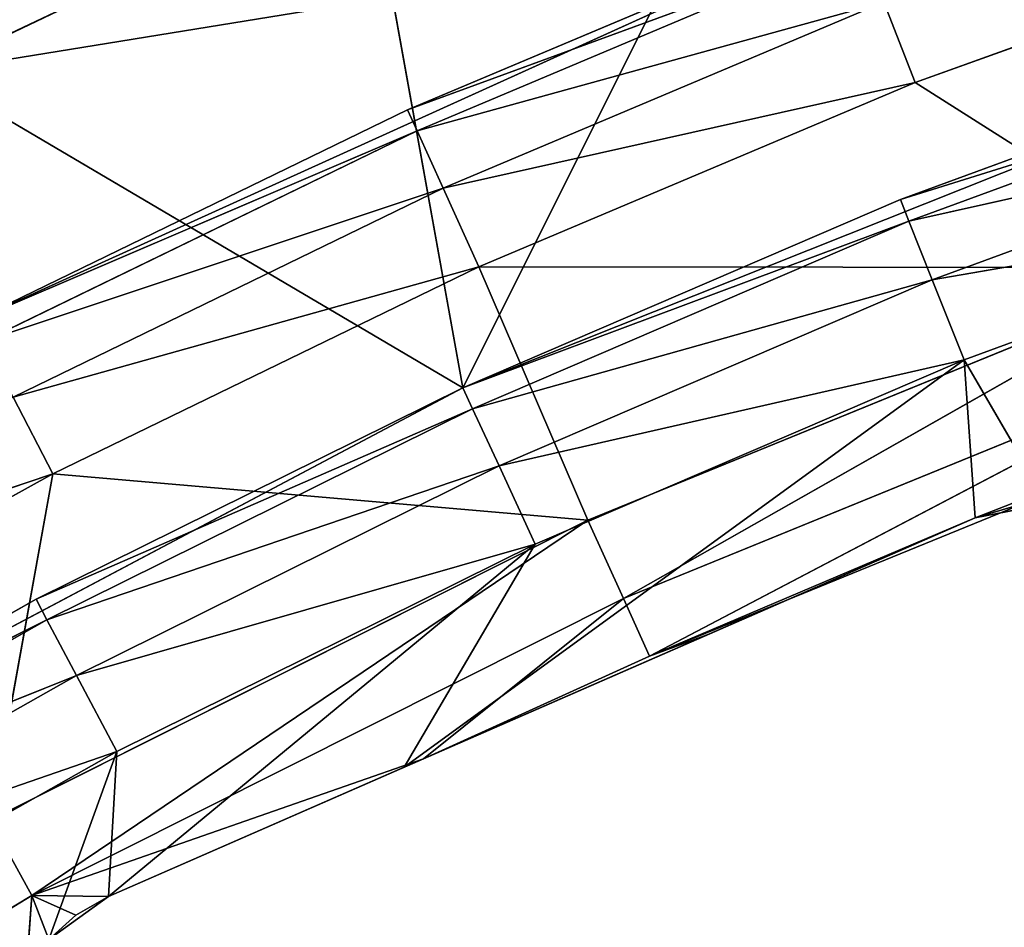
# Model space of a CAD drawing. Extents: x 0 to 110, y -110 to 0.
# Tile 173 of 256: x 31.02 to 36.73, y -11.84 to -6.58. Entities that reach past the tile are written whole.
import ezdxf

# ---------------------------------------------------------------- set-up
doc = ezdxf.new("R2010")
doc.units = 0
doc.header["$LTSCALE"] = 25.4
doc.layers.get('0').update_dxf_attribs({"color": 13, "linetype": 'CONTINUOUS'})

# ---------------------------------------------------------------- blocks, each defined once
blk = doc.blocks.new('REFLECTOR-LED-GU10-ES111-D')
at = {"color": 18}
for p, q in [((31.5796, 56, 10.8244), (28.9645, 55.866, 11.7287)), ((31.5796, 56, 10.8244), (28.9645, 55.866, 11.7287)), ((31.5796, 56, 10.8244), (29.2223, 56, 12.1571)), ((31.5796, 56, 10.8244), (29.2223, 56, 12.1571)), ((31.5796, 56, 10.8244), (31.1845, 56, 11.9151)), ((31.1845, 56, 11.9151), (31.5304, 56, 11.6644)), ((31.5796, 56, 10.8244), (31.1845, 56, 11.9151)), ((31.1845, 56, 11.9151), (31.5304, 56, 11.6644)), ((31.1845, 56, 11.9151), (31.341, 49.3083, 11.7732)), ((31.1845, 56, 11.9151), (31.341, 49.3083, 11.7732)), ((31.5304, 56, 11.6644), (31.341, 49.3083, 11.7732)), ((31.5304, 56, 11.6644), (31.341, 49.3083, 11.7732)), ((31.5796, 56, 10.8244), (31.3454, 55.866, 10.3826)), ((31.5796, 56, 10.8244), (31.3454, 55.866, 10.3826)), ((34.0055, 56, 9.6212), (31.3454, 55.866, 10.3826)), ((34.0055, 56, 9.6212), (31.3454, 55.866, 10.3826)), ((34.0055, 56, 9.6212), (31.5304, 56, 11.6644)), ((31.5304, 56, 11.6644), (33.2449, 56, 10.9156)), ((34.0055, 56, 9.6212), (31.5304, 56, 11.6644)), ((31.5796, 56, 10.8244), (31.5304, 56, 11.6644)), ((31.5796, 56, 10.8244), (31.5304, 56, 11.6644)), ((31.5304, 49.3031, 11.6644), (31.5304, 56, 11.6644)), ((31.5304, 56, 11.6644), (33.2449, 56, 10.9156)), ((31.5304, 49.3031, 11.6644), (31.5304, 56, 11.6644)), ((31.5304, 49.3031, 11.6644), (33.2449, 56, 10.9156)), ((31.5304, 49.3031, 11.6644), (33.2449, 56, 10.9156)), ((34.0055, 56, 9.6212), (31.5796, 56, 10.8244)), ((34.0055, 56, 9.6212), (31.5796, 56, 10.8244)), ((36.4931, 56, 8.5512), (33.2449, 56, 10.9156)), ((33.2449, 56, 10.9156), (36.557, 56, 9.4692)), ((36.4931, 56, 8.5512), (33.2449, 56, 10.9156)), ((34.0055, 56, 9.6212), (33.2449, 56, 10.9156)), ((34.0055, 56, 9.6212), (33.2449, 56, 10.9156)), ((33.357, 49.466, 10.8667), (33.2449, 56, 10.9156)), ((33.357, 49.466, 10.8667), (33.2449, 56, 10.9156)), ((35.0174, 49.5482, 10.1415), (33.2449, 56, 10.9156)), ((35.0174, 49.5482, 10.1415), (33.2449, 56, 10.9156)), ((33.2449, 56, 10.9156), (36.557, 56, 9.4692)), ((34.0055, 56, 9.6212), (33.7956, 55.866, 9.1674)), ((34.0055, 56, 9.6212), (33.7956, 55.866, 9.1674)), ((36.4931, 56, 8.5512), (33.7956, 55.866, 9.1674)), ((36.4931, 56, 8.5512), (33.7956, 55.866, 9.1674)), ((36.4931, 56, 8.5512), (34.0055, 56, 9.6212)), ((36.4931, 56, 8.5512), (34.0055, 56, 9.6212)), ((35.0174, 49.5482, 10.1415), (36.557, 56, 9.4692)), ((35.0174, 49.5482, 10.1415), (36.557, 56, 9.4692)), ((35.788, 49.5461, 9.805), (36.557, 56, 9.4692)), ((35.788, 49.5461, 9.805), (36.557, 56, 9.4692)), ((36.4931, 56, 8.5512), (36.308, 55.866, 8.0867)), ((36.4931, 56, 8.5512), (36.308, 55.866, 8.0867)), ((39.0349, 56, 7.6173), (36.308, 55.866, 8.0867)), ((39.0349, 56, 7.6173), (36.308, 55.866, 8.0867)), ((36.9772, 56, 9.3858), (36.4931, 56, 8.5512)), ((36.4931, 56, 8.5512), (36.557, 56, 9.4692)), ((36.9772, 56, 9.3858), (36.4931, 56, 8.5512)), ((39.0349, 56, 7.6173), (36.4931, 56, 8.5512)), ((36.4931, 56, 8.5512), (36.557, 56, 9.4692)), ((39.0349, 56, 7.6173), (36.4931, 56, 8.5512)), ((36.557, 56, 9.4692), (36.9772, 56, 9.3858)), ((36.557, 49.517, 9.4692), (36.557, 56, 9.4692)), ((36.557, 56, 9.4692), (36.9772, 56, 9.3858)), ((36.557, 56, 9.4692), (36.7844, 49.5578, 9.4006)), ((36.557, 56, 9.4692), (36.7844, 49.5578, 9.4006)), ((36.557, 49.517, 9.4692), (36.557, 56, 9.4692)), ((31.3454, 55.866, 10.3826), (28.7758, 55.5, 11.4151)), ((31.3454, 55.866, 10.3826), (28.7758, 55.5, 11.4151)), ((31.3454, 55.866, 10.3826), (28.9645, 55.866, 11.7287)), ((31.3454, 55.866, 10.3826), (28.9645, 55.866, 11.7287)), ((31.3454, 55.866, 10.3826), (31.1739, 55.5, 10.0593)), ((31.3454, 55.866, 10.3826), (31.1739, 55.5, 10.0593)), ((33.7956, 55.866, 9.1674), (31.1739, 55.5, 10.0593)), ((33.7956, 55.866, 9.1674), (31.1739, 55.5, 10.0593)), ((33.7956, 55.866, 9.1674), (31.3454, 55.866, 10.3826)), ((33.7956, 55.866, 9.1674), (31.3454, 55.866, 10.3826)), ((33.7956, 55.866, 9.1674), (33.6419, 55.5, 8.8352)), ((33.7956, 55.866, 9.1674), (33.6419, 55.5, 8.8352)), ((36.308, 55.866, 8.0867), (33.6419, 55.5, 8.8352)), ((36.308, 55.866, 8.0867), (33.6419, 55.5, 8.8352)), ((36.308, 55.866, 8.0867), (33.7956, 55.866, 9.1674)), ((36.308, 55.866, 8.0867), (33.7956, 55.866, 9.1674)), ((36.308, 55.866, 8.0867), (36.1725, 55.5, 7.7466)), ((36.308, 55.866, 8.0867), (36.1725, 55.5, 7.7466)), ((38.8753, 55.866, 7.1435), (36.1725, 55.5, 7.7466)), ((38.8753, 55.866, 7.1435), (36.1725, 55.5, 7.7466)), ((38.8753, 55.866, 7.1435), (36.308, 55.866, 8.0867)), ((38.8753, 55.866, 7.1435), (36.308, 55.866, 8.0867)), ((31.1739, 55.5, 10.0593), (28.7068, 55, 11.3003)), ((31.1739, 55.5, 10.0593), (28.7068, 55, 11.3003)), ((28.7758, 55.5, 11.4151), (31.1739, 55.5, 10.0593)), ((28.7758, 55.5, 11.4151), (31.1739, 55.5, 10.0593)), ((31.1739, 55.5, 10.0593), (31.1112, 55, 9.9409)), ((31.1739, 55.5, 10.0593), (31.1112, 55, 9.9409)), ((33.6419, 55.5, 8.8352), (31.1112, 55, 9.9409)), ((33.6419, 55.5, 8.8352), (31.1112, 55, 9.9409)), ((31.1739, 55.5, 10.0593), (33.6419, 55.5, 8.8352)), ((31.1739, 55.5, 10.0593), (33.6419, 55.5, 8.8352)), ((33.6419, 55.5, 8.8352), (33.5857, 55, 8.7137)), ((33.6419, 55.5, 8.8352), (33.5857, 55, 8.7137)), ((36.1725, 55.5, 7.7466), (33.5857, 55, 8.7137)), ((36.1725, 55.5, 7.7466), (33.5857, 55, 8.7137)), ((33.6419, 55.5, 8.8352), (36.1725, 55.5, 7.7466)), ((33.6419, 55.5, 8.8352), (36.1725, 55.5, 7.7466)), ((36.1725, 55.5, 7.7466), (36.123, 55, 7.6222)), ((36.1725, 55.5, 7.7466), (36.123, 55, 7.6222)), ((38.7584, 55.5, 6.7967), (36.123, 55, 7.6222)), ((38.7584, 55.5, 6.7967), (36.123, 55, 7.6222)), ((36.1725, 55.5, 7.7466), (38.7584, 55.5, 6.7967)), ((36.1725, 55.5, 7.7466), (38.7584, 55.5, 6.7967)), ((28.7068, 55, 11.3003), (31.1112, 55, 9.9409)), ((31.1112, 55, 9.9409), (28.7068, 51, 11.3003)), ((31.1112, 55, 9.9409), (28.7068, 51, 11.3003)), ((28.7068, 55, 11.3003), (31.1112, 55, 9.9409)), ((31.1112, 55, 9.9409), (33.5857, 51, 8.7137)), ((31.1112, 55, 9.9409), (33.5857, 51, 8.7137)), ((31.1112, 55, 9.9409), (33.5857, 55, 8.7137)), ((31.1112, 55, 9.9409), (33.5857, 55, 8.7137)), ((33.5857, 55, 8.7137), (33.5857, 51, 8.7137)), ((33.5857, 55, 8.7137), (33.5857, 51, 8.7137)), ((33.5857, 55, 8.7137), (38.7156, 51, 6.6697)), ((33.5857, 55, 8.7137), (36.123, 55, 7.6222)), ((33.5857, 55, 8.7137), (38.7156, 51, 6.6697)), ((33.5857, 55, 8.7137), (36.123, 55, 7.6222)), ((36.123, 55, 7.6222), (38.7156, 51, 6.6697)), ((36.123, 55, 7.6222), (38.7156, 51, 6.6697)), ((36.123, 55, 7.6222), (38.7156, 55, 6.6697)), ((36.123, 55, 7.6222), (38.7156, 55, 6.6697)), ((28.7068, 51, 11.3003), (33.5857, 51, 8.7137)), ((28.7068, 51, 11.3003), (33.5857, 51, 8.7137)), ((33.5857, 51, 8.7137), (30.4845, 51, 6.8856)), ((33.0362, 51, 5.6685), (30.4845, 51, 6.8856)), ((33.5857, 51, 8.7137), (30.4845, 51, 6.8856)), ((33.0362, 51, 5.6685), (30.4845, 51, 6.8856)), ((33.0362, 51, 5.6685), (33.5857, 51, 8.7137)), ((33.0362, 51, 5.6685), (33.5857, 51, 8.7137)), ((35.6481, 51, 4.5867), (33.5857, 51, 8.7137)), ((33.5857, 51, 8.7137), (38.7156, 51, 6.6697)), ((35.6481, 51, 4.5867), (33.5857, 51, 8.7137)), ((33.5857, 51, 8.7137), (38.7156, 51, 6.6697)), ((31.0546, 49.5041, 12.0985), (31.0859, 49.134, 11.6599)), ((31.0546, 49.5041, 12.0985), (31.0859, 49.134, 11.6599)), ((35.0174, 49.5482, 10.1415), (33.357, 49.466, 10.8667)), ((35.0174, 49.5482, 10.1415), (33.357, 49.466, 10.8667)), ((34.6678, 49.5, 10.2702), (35.0174, 49.5482, 10.1415)), ((34.6678, 49.5, 10.2702), (35.0174, 49.5482, 10.1415)), ((34.6678, 49.5, 10.2702), (36.557, 49.517, 9.4692)), ((34.6678, 49.5, 10.2702), (36.557, 49.517, 9.4692)), ((36.557, 49.517, 9.4692), (35.0174, 49.5482, 10.1415)), ((36.557, 49.517, 9.4692), (35.0174, 49.5482, 10.1415)), ((35.788, 49.5461, 9.805), (35.0174, 49.5482, 10.1415)), ((35.788, 49.5461, 9.805), (35.0174, 49.5482, 10.1415)), ((36.557, 49.517, 9.4692), (35.788, 49.5461, 9.805)), ((36.557, 49.517, 9.4692), (35.788, 49.5461, 9.805)), ((36.7844, 49.5578, 9.4006), (36.557, 49.517, 9.4692)), ((36.7844, 49.5578, 9.4006), (36.557, 49.517, 9.4692)), ((38.1952, 49.5, 8.8292), (36.557, 49.517, 9.4692)), ((38.1952, 49.5, 8.8292), (36.557, 49.517, 9.4692)), ((31.0859, 49.134, 11.6599), (33.357, 49.466, 10.8667)), ((31.0859, 49.134, 11.6599), (33.357, 49.466, 10.8667)), ((33.357, 49.466, 10.8667), (31.5304, 49.3031, 11.6644)), ((33.357, 49.466, 10.8667), (31.5304, 49.3031, 11.6644)), ((34.6678, 49.5, 10.2702), (33.357, 49.466, 10.8667)), ((34.6678, 49.5, 10.2702), (33.357, 49.466, 10.8667)), ((34.5164, 49.134, 9.937), (33.357, 49.466, 10.8667)), ((34.5164, 49.134, 9.937), (33.357, 49.466, 10.8667)), ((34.5164, 49.134, 9.937), (34.6678, 49.5, 10.2702)), ((34.5164, 49.134, 9.937), (34.6678, 49.5, 10.2702)), ((38.07, 49.134, 8.4852), (34.6678, 49.5, 10.2702)), ((38.07, 49.134, 8.4852), (34.6678, 49.5, 10.2702)), ((38.1952, 49.5, 8.8292), (34.6678, 49.5, 10.2702)), ((38.1952, 49.5, 8.8292), (34.6678, 49.5, 10.2702)), ((31.0859, 49.134, 11.6599), (31.1845, 49.3632, 11.9151)), ((31.0859, 49.134, 11.6599), (31.1845, 49.3632, 11.9151)), ((31.341, 49.3083, 11.7732), (31.1845, 49.3632, 11.9151)), ((31.341, 49.3083, 11.7732), (31.1845, 49.3632, 11.9151)), ((31.341, 49.3083, 11.7732), (31.0859, 49.134, 11.6599)), ((31.341, 49.3083, 11.7732), (31.0859, 49.134, 11.6599)), ((31.5304, 49.3031, 11.6644), (31.0859, 49.134, 11.6599)), ((31.5304, 49.3031, 11.6644), (31.0859, 49.134, 11.6599)), ((31.5304, 49.3031, 11.6644), (31.341, 49.3083, 11.7732)), ((31.5304, 49.3031, 11.6644), (31.341, 49.3083, 11.7732)), ((27.7993, 49.134, 13.6434), (31.0859, 49.134, 11.6599)), ((27.7993, 49.134, 13.6434), (31.0859, 49.134, 11.6599)), ((30.8444, 49, 11.2221), (31.0859, 49.134, 11.6599)), ((30.8444, 49, 11.2221), (31.0859, 49.134, 11.6599)), ((31.0859, 49.134, 11.6599), (34.5164, 49.134, 9.937)), ((34.3095, 49, 9.4819), (31.0859, 49.134, 11.6599)), ((34.3095, 49, 9.4819), (31.0859, 49.134, 11.6599)), ((31.0859, 49.134, 11.6599), (34.5164, 49.134, 9.937)), ((34.3095, 49, 9.4819), (34.5164, 49.134, 9.937)), ((34.3095, 49, 9.4819), (34.5164, 49.134, 9.937)), ((37.899, 49, 8.0154), (34.5164, 49.134, 9.937)), ((37.899, 49, 8.0154), (34.5164, 49.134, 9.937)), ((38.07, 49.134, 8.4852), (34.5164, 49.134, 9.937)), ((38.07, 49.134, 8.4852), (34.5164, 49.134, 9.937)), ((31.2076, 49, 9.2126), (28.5506, 48.866, 10.113)), ((31.2076, 49, 9.2126), (28.5506, 48.866, 10.113)), ((28.8044, 49, 10.5438), (31.2076, 49, 9.2126)), ((28.8044, 49, 10.5438), (31.2076, 49, 9.2126)), ((30.8444, 49, 11.2221), (31.2076, 49, 9.2126)), ((34.3095, 49, 9.4819), (30.8444, 49, 11.2221)), ((30.8444, 49, 11.2221), (31.2076, 49, 9.2126)), ((34.3095, 49, 9.4819), (30.8444, 49, 11.2221)), ((33.6782, 49, 8.0112), (30.9771, 48.866, 8.769)), ((33.6782, 49, 8.0112), (30.9771, 48.866, 8.769)), ((31.2076, 49, 9.2126), (30.9771, 48.866, 8.769)), ((31.2076, 49, 9.2126), (30.9771, 48.866, 8.769)), ((31.2076, 49, 9.2126), (34.3095, 49, 9.4819)), ((31.2076, 49, 9.2126), (34.3095, 49, 9.4819)), ((31.2076, 49, 9.2126), (33.6782, 49, 8.0112)), ((31.2076, 49, 9.2126), (33.6782, 49, 8.0112)), ((36.2093, 49, 6.9431), (33.4716, 48.866, 7.5559)), ((36.2093, 49, 6.9431), (33.4716, 48.866, 7.5559)), ((33.6782, 49, 8.0112), (33.4716, 48.866, 7.5559)), ((33.6782, 49, 8.0112), (33.4716, 48.866, 7.5559)), ((33.6782, 49, 8.0112), (34.3095, 49, 9.4819)), ((33.6782, 49, 8.0112), (34.3095, 49, 9.4819)), ((33.6782, 49, 8.0112), (37.899, 49, 8.0154)), ((33.6782, 49, 8.0112), (36.2093, 49, 6.9431)), ((33.6782, 49, 8.0112), (37.899, 49, 8.0154)), ((33.6782, 49, 8.0112), (36.2093, 49, 6.9431)), ((37.899, 49, 8.0154), (34.3095, 49, 9.4819)), ((37.899, 49, 8.0154), (34.3095, 49, 9.4819)), ((36.2093, 49, 6.9431), (36.0272, 48.866, 6.4774)), ((36.2093, 49, 6.9431), (36.0272, 48.866, 6.4774)), ((36.2093, 49, 6.9431), (37.899, 49, 8.0154)), ((36.2093, 49, 6.9431), (37.899, 49, 8.0154)), ((36.2093, 49, 6.9431), (38.7936, 49, 6.0111)), ((36.2093, 49, 6.9431), (38.7936, 49, 6.0111)), ((33.4716, 48.866, 7.5559), (30.8083, 48.5, 8.4442)), ((33.4716, 48.866, 7.5559), (30.8083, 48.5, 8.4442)), ((30.9771, 48.866, 8.769), (33.4716, 48.866, 7.5559)), ((30.9771, 48.866, 8.769), (33.4716, 48.866, 7.5559)), ((36.0272, 48.866, 6.4774), (33.3204, 48.5, 7.2226)), ((36.0272, 48.866, 6.4774), (33.3204, 48.5, 7.2226)), ((33.4716, 48.866, 7.5559), (33.3204, 48.5, 7.2226)), ((33.4716, 48.866, 7.5559), (33.3204, 48.5, 7.2226)), ((33.4716, 48.866, 7.5559), (36.0272, 48.866, 6.4774)), ((33.4716, 48.866, 7.5559), (36.0272, 48.866, 6.4774)), ((33.3204, 48.5, 7.2226), (30.7465, 48, 8.3253)), ((33.3204, 48.5, 7.2226), (30.7465, 48, 8.3253)), ((30.8083, 48.5, 8.4442), (33.3204, 48.5, 7.2226)), ((30.8083, 48.5, 8.4442), (33.3204, 48.5, 7.2226)), ((35.8939, 48.5, 6.1365), (33.265, 48, 7.1006)), ((35.8939, 48.5, 6.1365), (33.265, 48, 7.1006)), ((33.3204, 48.5, 7.2226), (33.265, 48, 7.1006)), ((33.3204, 48.5, 7.2226), (33.265, 48, 7.1006)), ((33.3204, 48.5, 7.2226), (35.8939, 48.5, 6.1365)), ((33.3204, 48.5, 7.2226), (35.8939, 48.5, 6.1365)), ((33.265, 48, 7.1006), (30.7465, 42, 8.3253)), ((33.265, 48, 7.1006), (30.7465, 48, 8.3253)), ((33.265, 48, 7.1006), (30.7465, 42, 8.3253)), ((33.265, 48, 7.1006), (30.7465, 48, 8.3253)), ((35.8452, 48, 6.0117), (33.265, 48, 7.1006)), ((33.265, 48, 7.1006), (35.8452, 42, 6.0117)), ((33.265, 48, 7.1006), (35.8452, 42, 6.0117)), ((35.8452, 48, 6.0117), (33.265, 48, 7.1006)), ((27.5, 42, 7.3686), (35.8452, 42, 6.0117)), ((27.5, 42, 7.3686), (35.8452, 42, 6.0117)), ((30.7465, 42, 8.3253), (35.8452, 42, 6.0117)), ((30.7465, 42, 8.3253), (35.8452, 42, 6.0117))]:
    blk.add_line(p, q, dxfattribs=at)
mesh = blk.add_polyface(dxfattribs=at)
corners = [(29.2223, 56, 12.1571), (31.5796, 56, 10.8244), (28.9645, 55.866, 11.7287)]
mesh.append_faces([[corners[k] for k in face] for face in [(0, 1, 2)]], dxfattribs={"color": 18})
mesh = blk.add_polyface(dxfattribs=at)
corners = [(28.9645, 55.866, 11.7287), (31.5796, 56, 10.8244), (31.3454, 55.866, 10.3826)]
mesh.append_faces([[corners[k] for k in face] for face in [(0, 1, 2)]], dxfattribs={"color": 18})
mesh = blk.add_polyface(dxfattribs=at)
corners = [(29.2223, 56, 12.1571), (31.1845, 56, 11.9151), (31.5796, 56, 10.8244)]
mesh.append_faces([[corners[k] for k in face] for face in [(0, 1, 2)]], dxfattribs={"color": 18})
mesh = blk.add_polyface(dxfattribs=at)
corners = [(31.1845, 56, 11.9151), (31.5304, 56, 11.6644), (31.5796, 56, 10.8244)]
mesh.append_faces([[corners[k] for k in face] for face in [(0, 1, 2)]], dxfattribs={"color": 18})
mesh = blk.add_polyface(dxfattribs=at)
corners = [(31.5304, 56, 11.6644), (31.1845, 56, 11.9151), (31.341, 49.3083, 11.7732)]
mesh.append_faces([[corners[k] for k in face] for face in [(0, 1, 2)]], dxfattribs={"color": 18})
mesh = blk.add_polyface(dxfattribs=at)
corners = [(31.341, 49.3083, 11.7732), (31.1845, 56, 11.9151), (31.1845, 49.3632, 11.9151)]
mesh.append_faces([[corners[k] for k in face] for face in [(0, 1, 2)]], dxfattribs={"color": 18})
mesh = blk.add_polyface(dxfattribs=at)
corners = [(31.5304, 56, 11.6644), (31.341, 49.3083, 11.7732), (31.5304, 49.3031, 11.6644)]
mesh.append_faces([[corners[k] for k in face] for face in [(0, 1, 2)]], dxfattribs={"color": 18})
mesh = blk.add_polyface(dxfattribs=at)
corners = [(31.5796, 56, 10.8244), (34.0055, 56, 9.6212), (31.3454, 55.866, 10.3826)]
mesh.append_faces([[corners[k] for k in face] for face in [(0, 1, 2)]], dxfattribs={"color": 18})
mesh = blk.add_polyface(dxfattribs=at)
corners = [(31.3454, 55.866, 10.3826), (34.0055, 56, 9.6212), (33.7956, 55.866, 9.1674)]
mesh.append_faces([[corners[k] for k in face] for face in [(0, 1, 2)]], dxfattribs={"color": 18})
mesh = blk.add_polyface(dxfattribs=at)
corners = [(31.5304, 56, 11.6644), (33.2449, 56, 10.9156), (34.0055, 56, 9.6212)]
mesh.append_faces([[corners[k] for k in face] for face in [(0, 1, 2)]], dxfattribs={"color": 18})
mesh = blk.add_polyface(dxfattribs=at)
corners = [(31.5304, 56, 11.6644), (34.0055, 56, 9.6212), (31.5796, 56, 10.8244)]
mesh.append_faces([[corners[k] for k in face] for face in [(0, 1, 2)]], dxfattribs={"color": 18})
mesh = blk.add_polyface(dxfattribs=at)
corners = [(33.2449, 56, 10.9156), (31.5304, 56, 11.6644), (31.5304, 49.3031, 11.6644)]
mesh.append_faces([[corners[k] for k in face] for face in [(0, 1, 2)]], dxfattribs={"color": 18})
mesh = blk.add_polyface(dxfattribs=at)
corners = [(33.357, 49.466, 10.8667), (33.2449, 56, 10.9156), (31.5304, 49.3031, 11.6644)]
mesh.append_faces([[corners[k] for k in face] for face in [(0, 1, 2)]], dxfattribs={"color": 18})
mesh = blk.add_polyface(dxfattribs=at)
corners = [(33.2449, 56, 10.9156), (36.557, 56, 9.4692), (36.4931, 56, 8.5512)]
mesh.append_faces([[corners[k] for k in face] for face in [(0, 1, 2)]], dxfattribs={"color": 18})
mesh = blk.add_polyface(dxfattribs=at)
corners = [(33.2449, 56, 10.9156), (36.4931, 56, 8.5512), (34.0055, 56, 9.6212)]
mesh.append_faces([[corners[k] for k in face] for face in [(0, 1, 2)]], dxfattribs={"color": 18})
mesh = blk.add_polyface(dxfattribs=at)
corners = [(35.0174, 49.5482, 10.1415), (33.2449, 56, 10.9156), (33.357, 49.466, 10.8667)]
mesh.append_faces([[corners[k] for k in face] for face in [(0, 1, 2)]], dxfattribs={"color": 18})
mesh = blk.add_polyface(dxfattribs=at)
corners = [(36.557, 56, 9.4692), (33.2449, 56, 10.9156), (35.0174, 49.5482, 10.1415)]
mesh.append_faces([[corners[k] for k in face] for face in [(0, 1, 2)]], dxfattribs={"color": 18})
mesh = blk.add_polyface(dxfattribs=at)
corners = [(34.0055, 56, 9.6212), (36.4931, 56, 8.5512), (33.7956, 55.866, 9.1674)]
mesh.append_faces([[corners[k] for k in face] for face in [(0, 1, 2)]], dxfattribs={"color": 18})
mesh = blk.add_polyface(dxfattribs=at)
corners = [(33.7956, 55.866, 9.1674), (36.4931, 56, 8.5512), (36.308, 55.866, 8.0867)]
mesh.append_faces([[corners[k] for k in face] for face in [(0, 1, 2)]], dxfattribs={"color": 18})
mesh = blk.add_polyface(dxfattribs=at)
corners = [(36.557, 56, 9.4692), (35.0174, 49.5482, 10.1415), (35.788, 49.5461, 9.805)]
mesh.append_faces([[corners[k] for k in face] for face in [(0, 1, 2)]], dxfattribs={"color": 18})
mesh = blk.add_polyface(dxfattribs=at)
corners = [(36.557, 56, 9.4692), (35.788, 49.5461, 9.805), (36.557, 49.517, 9.4692)]
mesh.append_faces([[corners[k] for k in face] for face in [(0, 1, 2)]], dxfattribs={"color": 18})
mesh = blk.add_polyface(dxfattribs=at)
corners = [(36.4931, 56, 8.5512), (39.0349, 56, 7.6173), (36.308, 55.866, 8.0867)]
mesh.append_faces([[corners[k] for k in face] for face in [(0, 1, 2)]], dxfattribs={"color": 18})
mesh = blk.add_polyface(dxfattribs=at)
corners = [(36.308, 55.866, 8.0867), (39.0349, 56, 7.6173), (38.8753, 55.866, 7.1435)]
mesh.append_faces([[corners[k] for k in face] for face in [(0, 1, 2)]], dxfattribs={"color": 18})
mesh = blk.add_polyface(dxfattribs=at)
corners = [(36.557, 56, 9.4692), (36.9772, 56, 9.3858), (36.4931, 56, 8.5512)]
mesh.append_faces([[corners[k] for k in face] for face in [(0, 1, 2)]], dxfattribs={"color": 18})
mesh = blk.add_polyface(dxfattribs=at)
corners = [(36.9772, 56, 9.3858), (39.0349, 56, 7.6173), (36.4931, 56, 8.5512)]
mesh.append_faces([[corners[k] for k in face] for face in [(0, 1, 2)]], dxfattribs={"color": 18})
mesh = blk.add_polyface(dxfattribs=at)
corners = [(36.9772, 56, 9.3858), (36.557, 56, 9.4692), (36.7844, 49.5578, 9.4006)]
mesh.append_faces([[corners[k] for k in face] for face in [(0, 1, 2)]], dxfattribs={"color": 18})
mesh = blk.add_polyface(dxfattribs=at)
corners = [(36.7844, 49.5578, 9.4006), (36.557, 56, 9.4692), (36.557, 49.517, 9.4692)]
mesh.append_faces([[corners[k] for k in face] for face in [(0, 1, 2)]], dxfattribs={"color": 18})
mesh = blk.add_polyface(dxfattribs=at)
corners = [(28.9645, 55.866, 11.7287), (31.3454, 55.866, 10.3826), (28.7758, 55.5, 11.4151)]
mesh.append_faces([[corners[k] for k in face] for face in [(0, 1, 2)]], dxfattribs={"color": 18})
mesh = blk.add_polyface(dxfattribs=at)
corners = [(28.7758, 55.5, 11.4151), (31.3454, 55.866, 10.3826), (31.1739, 55.5, 10.0593)]
mesh.append_faces([[corners[k] for k in face] for face in [(0, 1, 2)]], dxfattribs={"color": 18})
mesh = blk.add_polyface(dxfattribs=at)
corners = [(31.3454, 55.866, 10.3826), (33.7956, 55.866, 9.1674), (31.1739, 55.5, 10.0593)]
mesh.append_faces([[corners[k] for k in face] for face in [(0, 1, 2)]], dxfattribs={"color": 18})
mesh = blk.add_polyface(dxfattribs=at)
corners = [(31.1739, 55.5, 10.0593), (33.7956, 55.866, 9.1674), (33.6419, 55.5, 8.8352)]
mesh.append_faces([[corners[k] for k in face] for face in [(0, 1, 2)]], dxfattribs={"color": 18})
mesh = blk.add_polyface(dxfattribs=at)
corners = [(33.7956, 55.866, 9.1674), (36.308, 55.866, 8.0867), (33.6419, 55.5, 8.8352)]
mesh.append_faces([[corners[k] for k in face] for face in [(0, 1, 2)]], dxfattribs={"color": 18})
mesh = blk.add_polyface(dxfattribs=at)
corners = [(33.6419, 55.5, 8.8352), (36.308, 55.866, 8.0867), (36.1725, 55.5, 7.7466)]
mesh.append_faces([[corners[k] for k in face] for face in [(0, 1, 2)]], dxfattribs={"color": 18})
mesh = blk.add_polyface(dxfattribs=at)
corners = [(36.308, 55.866, 8.0867), (38.8753, 55.866, 7.1435), (36.1725, 55.5, 7.7466)]
mesh.append_faces([[corners[k] for k in face] for face in [(0, 1, 2)]], dxfattribs={"color": 18})
mesh = blk.add_polyface(dxfattribs=at)
corners = [(36.1725, 55.5, 7.7466), (38.8753, 55.866, 7.1435), (38.7584, 55.5, 6.7967)]
mesh.append_faces([[corners[k] for k in face] for face in [(0, 1, 2)]], dxfattribs={"color": 18})
mesh = blk.add_polyface(dxfattribs=at)
corners = [(31.1739, 55.5, 10.0593), (28.7068, 55, 11.3003), (28.7758, 55.5, 11.4151)]
mesh.append_faces([[corners[k] for k in face] for face in [(0, 1, 2)]], dxfattribs={"color": 18})
mesh = blk.add_polyface(dxfattribs=at)
corners = [(31.1739, 55.5, 10.0593), (31.1112, 55, 9.9409), (28.7068, 55, 11.3003)]
mesh.append_faces([[corners[k] for k in face] for face in [(0, 1, 2)]], dxfattribs={"color": 18})
mesh = blk.add_polyface(dxfattribs=at)
corners = [(33.6419, 55.5, 8.8352), (31.1112, 55, 9.9409), (31.1739, 55.5, 10.0593)]
mesh.append_faces([[corners[k] for k in face] for face in [(0, 1, 2)]], dxfattribs={"color": 18})
mesh = blk.add_polyface(dxfattribs=at)
corners = [(33.6419, 55.5, 8.8352), (33.5857, 55, 8.7137), (31.1112, 55, 9.9409)]
mesh.append_faces([[corners[k] for k in face] for face in [(0, 1, 2)]], dxfattribs={"color": 18})
mesh = blk.add_polyface(dxfattribs=at)
corners = [(36.1725, 55.5, 7.7466), (33.5857, 55, 8.7137), (33.6419, 55.5, 8.8352)]
mesh.append_faces([[corners[k] for k in face] for face in [(0, 1, 2)]], dxfattribs={"color": 18})
mesh = blk.add_polyface(dxfattribs=at)
corners = [(36.1725, 55.5, 7.7466), (36.123, 55, 7.6222), (33.5857, 55, 8.7137)]
mesh.append_faces([[corners[k] for k in face] for face in [(0, 1, 2)]], dxfattribs={"color": 18})
mesh = blk.add_polyface(dxfattribs=at)
corners = [(38.7584, 55.5, 6.7967), (36.123, 55, 7.6222), (36.1725, 55.5, 7.7466)]
mesh.append_faces([[corners[k] for k in face] for face in [(0, 1, 2)]], dxfattribs={"color": 18})
mesh = blk.add_polyface(dxfattribs=at)
corners = [(38.7584, 55.5, 6.7967), (38.7156, 55, 6.6697), (36.123, 55, 7.6222)]
mesh.append_faces([[corners[k] for k in face] for face in [(0, 1, 2)]], dxfattribs={"color": 18})
mesh = blk.add_polyface(dxfattribs=at)
corners = [(31.1112, 55, 9.9409), (28.7068, 51, 11.3003), (28.7068, 55, 11.3003)]
mesh.append_faces([[corners[k] for k in face] for face in [(0, 1, 2)]], dxfattribs={"color": 18})
mesh = blk.add_polyface(dxfattribs=at)
corners = [(33.5857, 51, 8.7137), (28.7068, 51, 11.3003), (31.1112, 55, 9.9409)]
mesh.append_faces([[corners[k] for k in face] for face in [(0, 1, 2)]], dxfattribs={"color": 18})
mesh = blk.add_polyface(dxfattribs=at)
corners = [(33.5857, 51, 8.7137), (31.1112, 55, 9.9409), (33.5857, 55, 8.7137)]
mesh.append_faces([[corners[k] for k in face] for face in [(0, 1, 2)]], dxfattribs={"color": 18})
mesh = blk.add_polyface(dxfattribs=at)
corners = [(38.7156, 51, 6.6697), (33.5857, 51, 8.7137), (33.5857, 55, 8.7137)]
mesh.append_faces([[corners[k] for k in face] for face in [(0, 1, 2)]], dxfattribs={"color": 18})
mesh = blk.add_polyface(dxfattribs=at)
corners = [(38.7156, 51, 6.6697), (33.5857, 55, 8.7137), (36.123, 55, 7.6222)]
mesh.append_faces([[corners[k] for k in face] for face in [(0, 1, 2)]], dxfattribs={"color": 18})
mesh = blk.add_polyface(dxfattribs=at)
corners = [(38.7156, 51, 6.6697), (36.123, 55, 7.6222), (38.7156, 55, 6.6697)]
mesh.append_faces([[corners[k] for k in face] for face in [(0, 1, 2)]], dxfattribs={"color": 18})
mesh = blk.add_polyface(dxfattribs=at)
corners = [(28.7068, 51, 11.3003), (33.5857, 51, 8.7137), (30.4845, 51, 6.8856)]
mesh.append_faces([[corners[k] for k in face] for face in [(0, 1, 2)]], dxfattribs={"color": 18})
mesh = blk.add_polyface(dxfattribs=at)
corners = [(30.4845, 51, 6.8856), (33.0362, 51, 5.6685), (30.2575, 50.866, 6.4401)]
mesh.append_faces([[corners[k] for k in face] for face in [(0, 1, 2)]], dxfattribs={"color": 18})
mesh = blk.add_polyface(dxfattribs=at)
corners = [(33.5857, 51, 8.7137), (33.0362, 51, 5.6685), (30.4845, 51, 6.8856)]
mesh.append_faces([[corners[k] for k in face] for face in [(0, 1, 2)]], dxfattribs={"color": 18})
mesh = blk.add_polyface(dxfattribs=at)
corners = [(33.5857, 51, 8.7137), (35.6481, 51, 4.5867), (33.0362, 51, 5.6685)]
mesh.append_faces([[corners[k] for k in face] for face in [(0, 1, 2)]], dxfattribs={"color": 18})
mesh = blk.add_polyface(dxfattribs=at)
corners = [(33.5857, 51, 8.7137), (38.7156, 51, 6.6697), (35.6481, 51, 4.5867)]
mesh.append_faces([[corners[k] for k in face] for face in [(0, 1, 2)]], dxfattribs={"color": 18})
mesh = blk.add_polyface(dxfattribs=at)
corners = [(38.7156, 51, 6.6697), (38.3131, 51, 3.6429), (35.6481, 51, 4.5867)]
mesh.append_faces([[corners[k] for k in face] for face in [(0, 1, 2)]], dxfattribs={"color": 18})
mesh = blk.add_polyface(dxfattribs=at)
corners = [(32.6295, 42, 4.755), (27.5, 42, 7.3686), (30.0305, 50, 5.9946)]
mesh.append_faces([[corners[k] for k in face] for face in [(0, 1, 2)]], dxfattribs={"color": 18})
mesh = blk.add_polyface(dxfattribs=at)
corners = [(27.7993, 49.134, 13.6434), (31.0859, 49.134, 11.6599), (31.0546, 49.5041, 12.0985)]
mesh.append_faces([[corners[k] for k in face] for face in [(0, 1, 2)]], dxfattribs={"color": 18})
mesh = blk.add_polyface(dxfattribs=at)
corners = [(31.0546, 49.5041, 12.0985), (31.0859, 49.134, 11.6599), (31.1845, 49.3632, 11.9151)]
mesh.append_faces([[corners[k] for k in face] for face in [(0, 1, 2)]], dxfattribs={"color": 18})
mesh = blk.add_polyface(dxfattribs=at)
corners = [(35.0174, 49.5482, 10.1415), (33.357, 49.466, 10.8667), (34.6678, 49.5, 10.2702)]
mesh.append_faces([[corners[k] for k in face] for face in [(0, 1, 2)]], dxfattribs={"color": 18})
mesh = blk.add_polyface(dxfattribs=at)
corners = [(36.557, 49.517, 9.4692), (35.0174, 49.5482, 10.1415), (34.6678, 49.5, 10.2702)]
mesh.append_faces([[corners[k] for k in face] for face in [(0, 1, 2)]], dxfattribs={"color": 18})
mesh = blk.add_polyface(dxfattribs=at)
corners = [(34.6678, 49.5, 10.2702), (38.1952, 49.5, 8.8292), (36.557, 49.517, 9.4692)]
mesh.append_faces([[corners[k] for k in face] for face in [(0, 1, 2)]], dxfattribs={"color": 18})
mesh = blk.add_polyface(dxfattribs=at)
corners = [(36.557, 49.517, 9.4692), (35.788, 49.5461, 9.805), (35.0174, 49.5482, 10.1415)]
mesh.append_faces([[corners[k] for k in face] for face in [(0, 1, 2)]], dxfattribs={"color": 18})
mesh = blk.add_polyface(dxfattribs=at)
corners = [(38.1952, 49.5, 8.8292), (36.7844, 49.5578, 9.4006), (36.557, 49.517, 9.4692)]
mesh.append_faces([[corners[k] for k in face] for face in [(0, 1, 2)]], dxfattribs={"color": 18})
mesh = blk.add_polyface(dxfattribs=at)
corners = [(31.5304, 49.3031, 11.6644), (31.0859, 49.134, 11.6599), (33.357, 49.466, 10.8667)]
mesh.append_faces([[corners[k] for k in face] for face in [(0, 1, 2)]], dxfattribs={"color": 18})
mesh = blk.add_polyface(dxfattribs=at)
corners = [(31.0859, 49.134, 11.6599), (34.5164, 49.134, 9.937), (33.357, 49.466, 10.8667)]
mesh.append_faces([[corners[k] for k in face] for face in [(0, 1, 2)]], dxfattribs={"color": 18})
mesh = blk.add_polyface(dxfattribs=at)
corners = [(33.357, 49.466, 10.8667), (34.5164, 49.134, 9.937), (34.6678, 49.5, 10.2702)]
mesh.append_faces([[corners[k] for k in face] for face in [(0, 1, 2)]], dxfattribs={"color": 18})
mesh = blk.add_polyface(dxfattribs=at)
corners = [(34.6678, 49.5, 10.2702), (34.5164, 49.134, 9.937), (38.07, 49.134, 8.4852)]
mesh.append_faces([[corners[k] for k in face] for face in [(0, 1, 2)]], dxfattribs={"color": 18})
mesh = blk.add_polyface(dxfattribs=at)
corners = [(34.6678, 49.5, 10.2702), (38.07, 49.134, 8.4852), (38.1952, 49.5, 8.8292)]
mesh.append_faces([[corners[k] for k in face] for face in [(0, 1, 2)]], dxfattribs={"color": 18})
mesh = blk.add_polyface(dxfattribs=at)
corners = [(31.1845, 49.3632, 11.9151), (31.0859, 49.134, 11.6599), (31.341, 49.3083, 11.7732)]
mesh.append_faces([[corners[k] for k in face] for face in [(0, 1, 2)]], dxfattribs={"color": 18})
mesh = blk.add_polyface(dxfattribs=at)
corners = [(31.341, 49.3083, 11.7732), (31.0859, 49.134, 11.6599), (31.5304, 49.3031, 11.6644)]
mesh.append_faces([[corners[k] for k in face] for face in [(0, 1, 2)]], dxfattribs={"color": 18})
mesh = blk.add_polyface(dxfattribs=at)
corners = [(27.7993, 49.134, 13.6434), (30.8444, 49, 11.2221), (31.0859, 49.134, 11.6599)]
mesh.append_faces([[corners[k] for k in face] for face in [(0, 1, 2)]], dxfattribs={"color": 18})
mesh = blk.add_polyface(dxfattribs=at)
corners = [(31.0859, 49.134, 11.6599), (30.8444, 49, 11.2221), (34.3095, 49, 9.4819)]
mesh.append_faces([[corners[k] for k in face] for face in [(0, 1, 2)]], dxfattribs={"color": 18})
mesh = blk.add_polyface(dxfattribs=at)
corners = [(31.0859, 49.134, 11.6599), (34.3095, 49, 9.4819), (34.5164, 49.134, 9.937)]
mesh.append_faces([[corners[k] for k in face] for face in [(0, 1, 2)]], dxfattribs={"color": 18})
mesh = blk.add_polyface(dxfattribs=at)
corners = [(34.5164, 49.134, 9.937), (34.3095, 49, 9.4819), (37.899, 49, 8.0154)]
mesh.append_faces([[corners[k] for k in face] for face in [(0, 1, 2)]], dxfattribs={"color": 18})
mesh = blk.add_polyface(dxfattribs=at)
corners = [(34.5164, 49.134, 9.937), (37.899, 49, 8.0154), (38.07, 49.134, 8.4852)]
mesh.append_faces([[corners[k] for k in face] for face in [(0, 1, 2)]], dxfattribs={"color": 18})
mesh = blk.add_polyface(dxfattribs=at)
corners = [(28.5506, 48.866, 10.113), (30.9771, 48.866, 8.769), (31.2076, 49, 9.2126)]
mesh.append_faces([[corners[k] for k in face] for face in [(0, 1, 2)]], dxfattribs={"color": 18})
mesh = blk.add_polyface(dxfattribs=at)
corners = [(28.8044, 49, 10.5438), (28.5506, 48.866, 10.113), (31.2076, 49, 9.2126)]
mesh.append_faces([[corners[k] for k in face] for face in [(0, 1, 2)]], dxfattribs={"color": 18})
mesh = blk.add_polyface(dxfattribs=at)
corners = [(30.8444, 49, 11.2221), (28.8044, 49, 10.5438), (31.2076, 49, 9.2126)]
mesh.append_faces([[corners[k] for k in face] for face in [(0, 1, 2)]], dxfattribs={"color": 18})
mesh = blk.add_polyface(dxfattribs=at)
corners = [(30.8444, 49, 11.2221), (31.2076, 49, 9.2126), (34.3095, 49, 9.4819)]
mesh.append_faces([[corners[k] for k in face] for face in [(0, 1, 2)]], dxfattribs={"color": 18})
mesh = blk.add_polyface(dxfattribs=at)
corners = [(30.9771, 48.866, 8.769), (33.4716, 48.866, 7.5559), (33.6782, 49, 8.0112)]
mesh.append_faces([[corners[k] for k in face] for face in [(0, 1, 2)]], dxfattribs={"color": 18})
mesh = blk.add_polyface(dxfattribs=at)
corners = [(31.2076, 49, 9.2126), (30.9771, 48.866, 8.769), (33.6782, 49, 8.0112)]
mesh.append_faces([[corners[k] for k in face] for face in [(0, 1, 2)]], dxfattribs={"color": 18})
mesh = blk.add_polyface(dxfattribs=at)
corners = [(34.3095, 49, 9.4819), (31.2076, 49, 9.2126), (33.6782, 49, 8.0112)]
mesh.append_faces([[corners[k] for k in face] for face in [(0, 1, 2)]], dxfattribs={"color": 18})
mesh = blk.add_polyface(dxfattribs=at)
corners = [(33.4716, 48.866, 7.5559), (36.0272, 48.866, 6.4774), (36.2093, 49, 6.9431)]
mesh.append_faces([[corners[k] for k in face] for face in [(0, 1, 2)]], dxfattribs={"color": 18})
mesh = blk.add_polyface(dxfattribs=at)
corners = [(33.6782, 49, 8.0112), (33.4716, 48.866, 7.5559), (36.2093, 49, 6.9431)]
mesh.append_faces([[corners[k] for k in face] for face in [(0, 1, 2)]], dxfattribs={"color": 18})
mesh = blk.add_polyface(dxfattribs=at)
corners = [(34.3095, 49, 9.4819), (33.6782, 49, 8.0112), (37.899, 49, 8.0154)]
mesh.append_faces([[corners[k] for k in face] for face in [(0, 1, 2)]], dxfattribs={"color": 18})
mesh = blk.add_polyface(dxfattribs=at)
corners = [(37.899, 49, 8.0154), (33.6782, 49, 8.0112), (36.2093, 49, 6.9431)]
mesh.append_faces([[corners[k] for k in face] for face in [(0, 1, 2)]], dxfattribs={"color": 18})
mesh = blk.add_polyface(dxfattribs=at)
corners = [(36.2093, 49, 6.9431), (36.0272, 48.866, 6.4774), (38.7936, 49, 6.0111)]
mesh.append_faces([[corners[k] for k in face] for face in [(0, 1, 2)]], dxfattribs={"color": 18})
mesh = blk.add_polyface(dxfattribs=at)
corners = [(37.899, 49, 8.0154), (36.2093, 49, 6.9431), (38.7936, 49, 6.0111)]
mesh.append_faces([[corners[k] for k in face] for face in [(0, 1, 2)]], dxfattribs={"color": 18})
mesh = blk.add_polyface(dxfattribs=at)
corners = [(30.8083, 48.5, 8.4442), (33.3204, 48.5, 7.2226), (33.4716, 48.866, 7.5559)]
mesh.append_faces([[corners[k] for k in face] for face in [(0, 1, 2)]], dxfattribs={"color": 18})
mesh = blk.add_polyface(dxfattribs=at)
corners = [(30.9771, 48.866, 8.769), (30.8083, 48.5, 8.4442), (33.4716, 48.866, 7.5559)]
mesh.append_faces([[corners[k] for k in face] for face in [(0, 1, 2)]], dxfattribs={"color": 18})
mesh = blk.add_polyface(dxfattribs=at)
corners = [(33.3204, 48.5, 7.2226), (35.8939, 48.5, 6.1365), (36.0272, 48.866, 6.4774)]
mesh.append_faces([[corners[k] for k in face] for face in [(0, 1, 2)]], dxfattribs={"color": 18})
mesh = blk.add_polyface(dxfattribs=at)
corners = [(33.4716, 48.866, 7.5559), (33.3204, 48.5, 7.2226), (36.0272, 48.866, 6.4774)]
mesh.append_faces([[corners[k] for k in face] for face in [(0, 1, 2)]], dxfattribs={"color": 18})
mesh = blk.add_polyface(dxfattribs=at)
corners = [(33.3204, 48.5, 7.2226), (30.7465, 48, 8.3253), (33.265, 48, 7.1006)]
mesh.append_faces([[corners[k] for k in face] for face in [(0, 1, 2)]], dxfattribs={"color": 18})
mesh = blk.add_polyface(dxfattribs=at)
corners = [(33.3204, 48.5, 7.2226), (30.8083, 48.5, 8.4442), (30.7465, 48, 8.3253)]
mesh.append_faces([[corners[k] for k in face] for face in [(0, 1, 2)]], dxfattribs={"color": 18})
mesh = blk.add_polyface(dxfattribs=at)
corners = [(35.8939, 48.5, 6.1365), (33.265, 48, 7.1006), (35.8452, 48, 6.0117)]
mesh.append_faces([[corners[k] for k in face] for face in [(0, 1, 2)]], dxfattribs={"color": 18})
mesh = blk.add_polyface(dxfattribs=at)
corners = [(35.8939, 48.5, 6.1365), (33.3204, 48.5, 7.2226), (33.265, 48, 7.1006)]
mesh.append_faces([[corners[k] for k in face] for face in [(0, 1, 2)]], dxfattribs={"color": 18})
mesh = blk.add_polyface(dxfattribs=at)
corners = [(35.8452, 42, 6.0117), (33.265, 48, 7.1006), (30.7465, 42, 8.3253)]
mesh.append_faces([[corners[k] for k in face] for face in [(0, 1, 2)]], dxfattribs={"color": 18})
mesh = blk.add_polyface(dxfattribs=at)
corners = [(33.265, 48, 7.1006), (30.7465, 48, 8.3253), (30.7465, 42, 8.3253)]
mesh.append_faces([[corners[k] for k in face] for face in [(0, 1, 2)]], dxfattribs={"color": 18})
mesh = blk.add_polyface(dxfattribs=at)
corners = [(35.8452, 48, 6.0117), (33.265, 48, 7.1006), (35.8452, 42, 6.0117)]
mesh.append_faces([[corners[k] for k in face] for face in [(0, 1, 2)]], dxfattribs={"color": 18})
mesh = blk.add_polyface(dxfattribs=at)
corners = [(30.7465, 42, 8.3253), (27.5, 42, 7.3686), (35.8452, 42, 6.0117)]
mesh.append_faces([[corners[k] for k in face] for face in [(0, 1, 2)]], dxfattribs={"color": 18})
mesh = blk.add_polyface(dxfattribs=at)
corners = [(27.5, 42, 7.3686), (32.6295, 42, 4.755), (35.8452, 42, 6.0117)]
mesh.append_faces([[corners[k] for k in face] for face in [(0, 1, 2)]], dxfattribs={"color": 18})

msp = doc.modelspace()

# ---------------------------------------------------------------- block references
at = {"color": 0, "extrusion": (0, -1, -3.82857e-16)}
msp.add_blockref('REFLECTOR-LED-GU10-ES111-D', (0, 0), dxfattribs=at)

doc.saveas('drawing.dxf')
